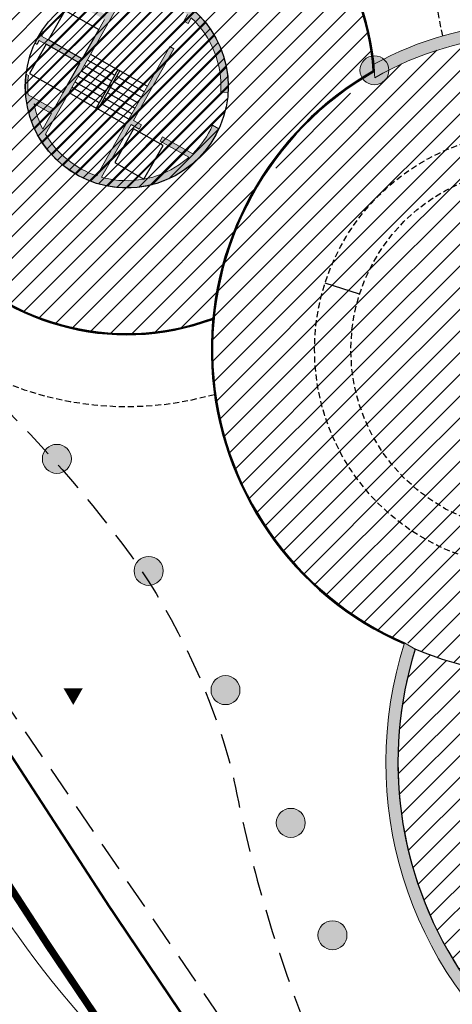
# Model space of a CAD drawing. Header units: millimetres. Extents: x -1402 to -179, y -280 to 6164.
# Tile 5 of 212: x -765 to -747, y 46 to 87. Entities that reach past the tile are written whole.
import ezdxf
from ezdxf.xclip import XClip

# ---------------------------------------------------------------- set-up
doc = ezdxf.new("R2010")
doc.units = ezdxf.units.MM
doc.header["$XCLIPFRAME"] = 0
for name, pattern in [('AJN-Limite', [1.25, 0.5, -0.25, 0, -0.25, 0, -0.25]), ('AJN-Projection', [0.375, 0.25, -0.125]), ('DASH', [0.35, 0.25, -0.1])]:
    doc.linetypes.add(name, pattern=pattern)
doc.layers.get('0').update_dxf_attribs({"linetype": 'CONTINUOUS'})
doc.layers.get('DEFPOINTS').update_dxf_attribs({"linetype": 'CONTINUOUS'})
for name, color, linetype, lineweight in [('AJN-2-POT 120', 2, 'CONTINUOUS', 20), ('AJN-2-SBT-C', 2, 'CONTINUOUS', 20), ('AJN-4-VIT-C', 130, 'CONTINUOUS', 30), ('AJN-5-ASC-C', 230, 'CONTINUOUS', 30), ('AJN-7-500-A', 10, 'CONTINUOUS', 18), ('AJN-9-CIRCULATION-CAR', 251, 'CONTINUOUS', 5), ('GEO-1-LIM-V', 10, 'AJN-Limite', 25)]:
    doc.layers.add(name, color=color, linetype=linetype, lineweight=lineweight)
for name, color, linetype, true_color in [('AJN-2-SBT-H', 7, 'CONTINUOUS', 0x6e6e6e), ('AJN-9-SRF-MARINHORIZON-HOUSING DUPLEX', 7, 'CONTINUOUS', 0x96cd7e), ('AJN-9-SRF-TOWER-CIRCULATION 100 %', 7, 'CONTINUOUS', 0xd100d1)]:
    doc.layers.add(name, color=color, linetype=linetype, true_color=true_color)
for name, color, linetype in [('AJN-2-SBT-P', 251, 'AJN-Projection'), ('AJN-7-PER-V', 8, 'CONTINUOUS'), ('AJN-8-250-PROGRAM', 7, 'CONTINUOUS')]:
    doc.layers.add(name, color=color, linetype=linetype)
pattern_1 = [(45, (0, 0), (-0.4490128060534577, 0.4490128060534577), [])]

# ---------------------------------------------------------------- blocks, each defined once
blk = doc.blocks.new('AJN-929-MASSE ROUTE')
at = {"layer": 'AJN-9-CIRCULATION-CAR', "flags": 128}
blk.add_lwpolyline([(-767.0312399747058, 51.09077764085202, 0.2086268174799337), (-737.13964302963, 30.55375438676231, 0.1111151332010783), (-724.7599081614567, 30.9338565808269, 0.06236497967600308), (-721.1179781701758, 32.49328258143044, -0.05065658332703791), (-714.6123179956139, 35.58830545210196, -0.1151144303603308), (-707.2244727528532, 36.05830992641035, 0.3931016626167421), (-688.906584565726, 46.96896778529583, -0.1247671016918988), (-680.6848367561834, 60.91293574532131, 0.2341868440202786), (-674.7718777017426, 78.70064792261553, 0.2085851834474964), (-677.2811327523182, 82.7894071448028, 0.292534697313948), (-686.9744748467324, 83.17643298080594), (-696.4693427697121, 77.62238192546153, 0.4142135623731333), (-698.6188792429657, 69.41388066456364), (-697.6090517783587, 67.68754104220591), (-707.9670895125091, 61.62857625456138), (-714.0260543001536, 71.98661398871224), (-686.1067436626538, 88.3180972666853, 0.348435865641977), (-680.7002831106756, 102.2178890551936), (-687.9810793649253, 125.787404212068, 0.4360457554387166), (-703.8257906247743, 133.4180203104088, 0.05576198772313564), (-780.9383095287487, 92.78327794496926, 0.4150788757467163), (-784.1069365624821, 76.08566140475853)], format="xyb", close=True, dxfattribs=at)
at = {"layer": 'DEFPOINTS', "linetype": 'AJN-Projection', "ltscale": 5, "flags": 128}
blk.add_lwpolyline([(-779.9783947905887, 78.90614768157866, -0.4150788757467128), (-778.1300290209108, 88.64642399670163, -0.05578296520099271), (-702.0010881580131, 128.7628660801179, -0.4365493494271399), (-692.7583399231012, 124.3116733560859), (-677.4898353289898, 74.8842154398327), (-642.3675682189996, 14.84132350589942, -0.3882910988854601), (-644.3505440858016, 5.604051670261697, 0.07866358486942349), (-653.2730586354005, -3.145209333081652, -0.2073139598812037), (-700.6859399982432, -30.5293639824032, -0.2784766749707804), (-707.2686071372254, -27.52422143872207)], format="xyb", close=True, dxfattribs=at)
blk = doc.blocks.new('1.20diam')
at = {"layer": 'AJN-2-SBT-H'}
h = blk.add_hatch(color=256, dxfattribs=at)
h.dxf.hatch_style = 1
edge = h.paths.add_edge_path()
edge.add_arc((0, 0), 0.6, 0, 360)
at = {"layer": 'AJN-2-POT 120', "linetype": 'Continuous'}
blk.add_circle((0, 0), 0.6, dxfattribs=at)

msp = doc.modelspace()

# ---------------------------------------------------------------- hatches: boundary and pattern name
at = {"layer": 'AJN-2-SBT-H'}
h = msp.add_hatch(color=256, dxfattribs=at)
h.dxf.hatch_style = 1
edge = h.paths.add_edge_path()
edge.add_line((-758.2199316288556, 86.6559738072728), (-758.3524638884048, 86.42065038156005))
edge.add_line((-758.3524638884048, 86.42065038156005), (-758.5267274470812, 86.51879421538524))
edge.add_line((-758.5267274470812, 86.51879421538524), (-758.3726564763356, 86.79236163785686))
edge.add_arc((-760.8931396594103, 83.81626276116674), 3.899999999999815, 49.73845629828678, 90.85479883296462)
edge.add_line((-760.95132181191, 87.71582874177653), (-764.2579938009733, 81.84452327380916))
edge.add_arc((-760.8931396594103, 83.81626276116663), 3.899999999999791, 210.3694782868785, 251.4858208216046)
edge.add_line((-762.1315430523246, 80.11810686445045), (-759.1155904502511, 85.47321286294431))
edge.add_line((-759.1155904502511, 85.47321286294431), (-758.941326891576, 85.37506902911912))
edge.add_line((-758.941326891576, 85.37506902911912), (-760.6112863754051, 82.40989973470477))
edge.add_line((-760.6112863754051, 82.40989973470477), (-760.2794302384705, 82.22300102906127))
edge.add_line((-760.2794302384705, 82.22300102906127), (-760.3775740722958, 82.04873747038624))
edge.add_line((-760.3775740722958, 82.04873747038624), (-760.7094302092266, 82.23563617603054))
edge.add_line((-760.7094302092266, 82.23563617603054), (-761.9357407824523, 80.05820702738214))
edge.add_arc((-760.893139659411, 83.81626276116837), 3.900000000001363, 254.4943368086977, 259.0846415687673)
edge.add_arc((-760.8931396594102, 83.81626276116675), 3.899999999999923, 259.0846415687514, 307.0672936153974)
edge.add_arc((-760.8931396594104, 83.81626276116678), 3.900000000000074, 307.0672936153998, 311.3421441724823)
edge.add_line((-758.3169787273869, 80.88822675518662), (-759.5062562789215, 81.5580183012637))
edge.add_line((-759.5062562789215, 81.5580183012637), (-759.4081124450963, 81.73228185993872))
edge.add_line((-759.4081124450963, 81.73228185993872), (-758.1631282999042, 81.03111680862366))
edge.add_arc((-760.8931396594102, 83.8162627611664), 3.899999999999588, 314.4272376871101, 335.6441762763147)
edge.add_line((-757.340232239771, 82.20789437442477), (-757.0778981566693, 82.06014993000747))
edge.add_arc((-760.8931396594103, 83.81626276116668), 4.199999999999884, 257.7227537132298, 335.28391536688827, ccw=False)
edge.add_arc((-760.8931396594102, 83.81626276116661), 4.199999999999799, 173.0367909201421, 257.7227537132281, ccw=False)
edge.add_line((-765.0621613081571, 84.32543708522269), (-764.9677052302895, 84.27224018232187))
edge.add_arc((-760.89313965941, 83.81626276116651), 4.099999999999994, 173.6146976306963, 184.8028558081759)
edge.add_line((-764.9787432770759, 83.4729799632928), (-763.9095346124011, 82.87081024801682))
edge.add_line((-763.9095346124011, 82.87081024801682), (-762.8330017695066, 84.78229502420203))
edge.add_line((-762.8330017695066, 84.78229502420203), (-764.5225847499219, 85.72338843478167))
edge.add_arc((-760.8931396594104, 83.81626276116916), 4.099999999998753, 152.2799012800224, 154.8386162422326)
edge.add_line((-764.6041062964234, 85.55945713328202), (-764.6914699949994, 85.60865966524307))
edge.add_arc((-760.8931396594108, 83.81626276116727), 4.199999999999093, 147.0244407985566, 154.7378094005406, ccw=False)
edge.add_line((-764.4165315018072, 86.10224393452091), (-764.3292244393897, 86.0530732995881))
edge.add_arc((-760.893139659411, 83.81626276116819), 4.099999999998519, 146.9368171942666, 149.4847080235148)
edge.add_line((-764.425263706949, 85.89811283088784), (-762.7346254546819, 84.9569713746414))
edge.add_line((-762.7346254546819, 84.9569713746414), (-761.8157278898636, 86.5885599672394))
edge.add_line((-761.8157278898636, 86.5885599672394), (-763.0663679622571, 87.29291039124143))
edge.add_arc((-760.8931396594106, 83.81626276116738), 4.099999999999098, 122.009217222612, 128.205614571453)
edge.add_line((-763.4289298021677, 87.0380275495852), (-763.5229870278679, 87.09099982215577))
edge.add_arc((-760.8931396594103, 83.81626276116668), 4.199999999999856, -3.373882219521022, 128.7669481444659, ccw=False)
edge.add_line((-756.7004192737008, 83.56908718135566), (-756.9998993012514, 83.58674257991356))
edge.add_arc((-760.893139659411, 83.81626276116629), 3.900000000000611, 356.6261177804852, 406.7299403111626)
edge = h.paths.add_edge_path(flags=16)
edge.add_line((-761.7175840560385, 86.76282352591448), (-762.6595217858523, 87.29331527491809))
edge.add_arc((-760.8931396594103, 83.81626276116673), 3.899999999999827, 94.31909028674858, 116.9310862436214, ccw=False)
edge.add_line((-761.1868524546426, 87.70518713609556), (-761.7175840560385, 86.76282352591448))
edge = h.paths.add_edge_path(flags=16)
edge.add_line((-764.7271255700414, 83.10173351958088), (-764.0076784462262, 82.69654668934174))
edge.add_line((-764.0076784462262, 82.69654668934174), (-764.3709902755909, 82.05145254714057))
edge.add_arc((-760.8931396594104, 83.81626276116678), 3.899999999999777, 190.5569424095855, 206.9051868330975, ccw=False)
h = msp.add_hatch(color=256, dxfattribs=at)
h.dxf.hatch_style = 1
h.paths.add_polyline_path([(-750.6590978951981, 84.73278562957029, -0.01353110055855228), (-750.6245034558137, 84.17783643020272, -0.2403589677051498), (-738.8226718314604, 84.7983162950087), (-738.7049848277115, 85.01970642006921), (-738.6029736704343, 85.24779873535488, 0.2358555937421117)])
h = msp.add_hatch(color=256, dxfattribs=at)
h.dxf.hatch_style = 1
edge = h.paths.add_edge_path()
edge.add_line((-718.1117194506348, 59.17368079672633), (-718.6009850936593, 59.0706316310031))
edge.add_arc((-733.9638433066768, 55.83490530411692), 15.69991520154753, -59.309516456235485, 11.893801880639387, ccw=False)
edge.add_line((-725.95060509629, 42.3339664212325), (-729.3432817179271, 47.5342036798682))
edge.add_arc((-733.9641050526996, 55.83484460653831), 9.500139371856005, 295.27179146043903, 299.10393052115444, ccw=False)
edge.add_line((-729.9083748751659, 47.24393657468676), (-729.7803010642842, 46.97264872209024))
edge.add_arc((-733.9641050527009, 55.83484460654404), 9.800139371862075, 295.2717914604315, 297.4669833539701)
edge.add_line((-729.4439142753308, 47.1394086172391), (-726.2103902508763, 42.18311776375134))
edge.add_arc((-733.9638433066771, 55.83490530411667), 15.69991520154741, 261.4619270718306, 299.59415615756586, ccw=False)
edge.add_line((-736.2947559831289, 40.30898557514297), (-735.4188511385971, 46.14327891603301))
edge.add_arc((-733.9641050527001, 55.83484460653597), 9.800139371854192, 261.4633877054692, 263.7615965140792)
edge.add_line((-735.0290438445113, 46.09273820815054), (-734.9964441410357, 46.39096171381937))
edge.add_arc((-733.9641050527, 55.83484460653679), 9.500139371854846, 258.1854662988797, 263.7615965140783, ccw=False)
edge.add_line((-735.9092048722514, 46.53596108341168), (-735.9707365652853, 46.2423391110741))
edge.add_arc((-733.9641050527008, 55.83484460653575), 9.800139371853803, 258.1848188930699, 259.7091868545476)
edge.add_line((-735.7148456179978, 46.1923532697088), (-736.5910056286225, 40.35636029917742))
edge.add_arc((-733.963843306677, 55.83490530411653), 15.69991520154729, 215.707598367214, 260.3670307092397, ccw=False)
edge.add_arc((-749.5160236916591, 61.06664500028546), 14.66548400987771, 281.0216784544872, 305.1863883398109)
edge.add_arc((-733.9641560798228, 55.83475666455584), 9.800039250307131, 223.5648629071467, 226.6283411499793)
edge.add_line((-740.6941177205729, 48.71096654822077), (-740.4881006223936, 48.92904053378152))
edge.add_arc((-738.6257243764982, 51.10849300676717), 2.866785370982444, 221.3045303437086, 229.4855929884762, ccw=False)
edge.add_line((-740.7792877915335, 49.21623959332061), (-742.1674885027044, 48.72297612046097))
edge.add_arc((-748.6306145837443, 58.71430804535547), 11.89952572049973, 278.3544755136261, 302.89775055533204, ccw=False)
edge.add_arc((-733.963843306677, 55.83490530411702), 15.69991520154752, 162.607902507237, 214.5058295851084, ccw=False)
edge.add_line((-748.9459829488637, 60.52775402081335), (-749.3871490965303, 60.79059809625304))
edge.add_arc((-733.963843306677, 55.83490530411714), 16.19991520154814, 162.187166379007, 371.8938018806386)
at = {"layer": 'AJN-8-250-PROGRAM', "true_color": 0xffbf7f}
h = msp.add_hatch(dxfattribs=at)
h.set_pattern_fill('ANSI31', color=31, scale=0.2)
h.set_pattern_definition([(45, (-3.183231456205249e-12, 2.273736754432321e-12), (-0.4490128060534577, 0.4490128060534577), [])])
h.paths.add_polyline_path([(-771.0799867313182, 84.6987432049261, 0.1175835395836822), (-770.3820049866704, 80.00679300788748, -0.5275663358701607), (-769.5644593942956, 79.44762048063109, -0.2716887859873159), (-769.8717334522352, 78.92387290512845, 0.372992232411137), (-757.3279468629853, 74.23294259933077, -0.2323014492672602), (-751.1557358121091, 84.17912943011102, -0.1348823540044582), (-751.2399705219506, 84.48570106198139, -0.3630558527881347), (-750.7460678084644, 85.07624603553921, 0.1244527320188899), (-752.5641340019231, 89.74739163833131, -0.9314588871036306), (-753.3143369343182, 90.68010820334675, 0.1119681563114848), (-757.0166288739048, 93.27793751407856, -0.9314588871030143), (-758.1489151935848, 93.66612860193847, 0.1175962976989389), (-762.8896457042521, 93.84445245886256, -0.9314588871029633), (-764.0478949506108, 93.54242048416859, 0.117596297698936), (-768.0978659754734, 91.07178091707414, -0.1947857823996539), (-767.9288179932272, 90.65431192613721, -0.6235409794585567), (-768.896404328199, 90.18009648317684, 0.1175962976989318), (-770.9070565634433, 85.88316702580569, -0.3522955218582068), (-770.4356059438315, 85.29709957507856, -0.4360681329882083)])
at = {"layer": 'AJN-8-250-PROGRAM', "true_color": 0xffff7f}
h = msp.add_hatch(dxfattribs=at)
h.set_pattern_fill('ANSI31', color=51, scale=0.2)
h.set_pattern_definition(pattern_1)
edge = h.paths.add_edge_path()
edge.add_arc((-744.1155042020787, 72.92203079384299), 7.499999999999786, 150.3256258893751, 370.3470776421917)
edge.add_line((-736.7374707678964, 74.26911009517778), (-731.3246341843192, 75.25738429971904))
edge.add_arc((-744.1155042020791, 72.92203079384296), 13.00231640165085, 10.34707764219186, 150.3256258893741)
edge.add_line((-755.4126061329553, 79.35908911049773), (-750.6319018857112, 76.63505667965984))
at = {"layer": 'AJN-8-250-PROGRAM', "true_color": 0x007fff}
h = msp.add_hatch(dxfattribs=at)
h.set_pattern_fill('ANSI31', color=150, scale=0.2)
h.set_pattern_definition([(45, (-2236.471011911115, 2.273736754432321e-12), (-0.4490128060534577, 0.4490128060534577), [])])
edge = h.paths.add_edge_path()
edge.add_arc((-733.9638433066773, 55.8349053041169), 15.69991520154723, 162.6079025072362, 212.8552173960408)
edge.add_arc((-758.202927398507, 96.05186625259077), 49.9715833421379, 282.7757010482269, 319.3797114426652)
edge.add_arc((-733.9638433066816, 55.83490530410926), 15.69991520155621, 29.30019509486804, 67.73426977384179)
edge.add_arc((-744.1155042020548, 72.92203079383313), 16.30231640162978, 303.1207526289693, 350.9729318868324, ccw=False)
edge.add_line((-735.2078313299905, 59.26850069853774), (-736.8887052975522, 61.75230732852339))
edge.add_arc((-744.0163470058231, 71.96110543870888), 12.45081664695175, 246.6760912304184, 304.92221276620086, ccw=False)
at = {"layer": 'AJN-9-SRF-MARINHORIZON-HOUSING DUPLEX'}
h = msp.add_hatch(dxfattribs=at)
h.set_pattern_fill('ANSI31', color=256, scale=0.2)
h.set_pattern_definition(pattern_1)
edge = h.paths.add_edge_path()
edge.add_arc((-744.1155042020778, 72.92203079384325), 7.500000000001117, -209.67437411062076, 10.347077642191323, ccw=False)
edge.add_line((-750.6319018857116, 76.63505667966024), (-755.6515407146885, 79.49523339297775))
edge.add_arc((-744.0211544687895, 72.98905479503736), 13.32652408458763, 150.7768234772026, 246.2557249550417)
edge.add_arc((-733.9638433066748, 55.83490530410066), 16.19991520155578, 161.3879380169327, 162.1871663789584, ccw=False)
edge.add_arc((-748.8000532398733, 61.023515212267), 0.5167926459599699, 182.0253113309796, 253.5979520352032)
edge.add_arc((-744.8833792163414, 69.26982299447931), 9.639943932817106, 245.0748213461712, 273.4481806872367)
edge.add_arc((-740.4143371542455, 45.50695520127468), 14.66548400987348, 102.11718403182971, 105.378649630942, ccw=False)
edge.add_line((-743.4927954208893, 59.84569698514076), (-741.840436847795, 60.12030042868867))
edge.add_arc((-744.1155042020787, 72.922030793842), 13.00231640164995, 280.0771452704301, 304.1949559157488)
edge.add_line((-736.8080650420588, 62.16742411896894), (-736.7457755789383, 62.07575059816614))
edge.add_line((-736.7457755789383, 62.07575059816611), (-734.9895053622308, 63.49633877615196))
edge.add_line((-734.9895053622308, 63.49633877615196), (-735.0711830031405, 63.58069866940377))
edge.add_arc((-744.1155042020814, 72.92203079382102), 13.0023164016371, 314.0744961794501, 315.3965882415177)
edge.add_line((-734.8580599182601, 63.79186337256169), (-734.7654461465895, 63.69620821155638))
edge.add_line((-734.7654461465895, 63.69620821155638), (-733.4053694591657, 65.31225671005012))
edge.add_line((-733.4053694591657, 65.31225671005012), (-733.5162432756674, 65.39103486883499))
edge.add_arc((-744.1155042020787, 72.92203079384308), 13.0023164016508, 324.6054121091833, 363.0359236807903)
edge.add_arc((-733.963843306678, 55.83490530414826), 17.99999999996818, 80.45760305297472, 80.94654080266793, ccw=False)
edge.add_line((-730.9798504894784, 73.5858429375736), (-731.101170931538, 75.12363535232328))
edge.add_arc((-733.9638433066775, 55.83490530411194), 19.50000000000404, 81.55825788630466, 82.16622685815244)
edge.add_line((-731.306002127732, 75.1529248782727), (-736.7374707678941, 74.26911009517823))
edge = h.paths.add_edge_path(flags=17)
edge.add_arc((-744.1155042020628, 72.92203079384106), 8.999999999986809, -29.674374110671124, 10.279341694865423, ccw=False)
edge.add_line((-736.2958269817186, 68.46639973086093), (-737.5991065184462, 69.20900490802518))
edge.add_arc((-744.1155042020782, 72.92203079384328), 7.499999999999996, 330.3256258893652, 359.9999999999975)
edge.add_line((-736.6155042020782, 72.92203079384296), (-735.2599592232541, 74.52805791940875))
at = {"layer": 'AJN-9-SRF-TOWER-CIRCULATION 100 %'}
h = msp.add_hatch(dxfattribs=at)
h.set_pattern_fill('ANSI31', color=256, scale=0.1)
h.set_pattern_definition([(45, (-2236.471011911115, 2.273736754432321e-12), (-0.2245064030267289, 0.2245064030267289), [])])
edge = h.paths.add_edge_path()
edge.add_arc((-760.8931396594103, 83.8162627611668), 4.19999999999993, 0, 360)
edge = h.paths.add_edge_path()
edge.add_line((-739.2700651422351, 78.64668976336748), (-738.6681176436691, 78.86200911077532))
edge.add_line((-738.6681176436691, 78.86200911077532), (-738.611733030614, 78.78816786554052))
edge.add_line((-738.611733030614, 78.78816786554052), (-738.5925344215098, 78.88904557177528))
edge.add_line((-738.5925344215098, 78.88904557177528), (-738.5733358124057, 78.98992327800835))
edge.add_line((-738.5733358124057, 78.98992327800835), (-738.5169511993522, 78.91608203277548))
edge.add_line((-738.5169511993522, 78.91608203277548), (-737.676179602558, 79.20972502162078))
edge.add_arc((-744.1155042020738, 72.92203079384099), 8.999999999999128, -29.674374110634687, 44.31740736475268, ccw=False)
edge.add_line((-736.2958269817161, 68.46639973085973), (-737.5991065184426, 69.20900490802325))
edge.add_arc((-744.1155042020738, 72.92203079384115), 7.499999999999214, 330.3256258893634, 409.7549122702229)
edge = h.paths.add_edge_path()
edge.add_line((-720.2511278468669, 70.39380068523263), (-722.8151696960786, 67.58838688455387))
edge.add_arc((-733.9641050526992, 55.8348446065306), 16.20013937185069, 46.51221109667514, 68.17875612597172)
edge.add_arc((-744.1155042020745, 72.9220307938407), 16.30231640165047, 303.14052268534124, 352.78371812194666, ccw=False)
edge.add_line((-735.2031206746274, 59.27157512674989), (-736.889502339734, 61.75348036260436))
edge.add_line((-736.889502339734, 61.75348036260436), (-737.0524664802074, 62.00535868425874))
edge.add_arc((-744.1155042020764, 72.92203079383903), 13.00231640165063, 302.9026854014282, 372.2047846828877)
edge.add_arc((-733.963843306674, 55.83490530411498), 19.99999999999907, 46.71437237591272, 82.65526490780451, ccw=False)

# ---------------------------------------------------------------- linework, layer by layer
at = {"layer": 'AJN-2-SBT-C'}
for points in [[(-760.95132181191, 87.71582874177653), (-764.2579938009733, 81.84452327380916, 0.18135374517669), (-762.1315430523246, 80.11810686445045), (-759.1155904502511, 85.47321286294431), (-759.1155904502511, 85.47321286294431), (-759.1155904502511, 85.47321286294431), (-758.941326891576, 85.37506902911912), (-760.6112863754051, 82.40989973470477), (-760.2794302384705, 82.22300102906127), (-760.3775740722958, 82.04873747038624), (-760.7094302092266, 82.23563617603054), (-761.9357407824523, 80.05820702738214, 0.02003166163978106), (-761.6316384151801, 79.98682160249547, 0.2124774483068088), (-758.5424045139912, 80.70434305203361, 0.01865471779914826), (-758.3169787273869, 80.88822675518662), (-759.5062562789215, 81.5580183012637), (-759.4081124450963, 81.73228185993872), (-758.1631282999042, 81.03111680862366, 0.09284174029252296), (-757.340232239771, 82.20789437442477), (-757.0778981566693, 82.06014993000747, -0.3519651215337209), (-761.7862375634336, 79.71231635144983, -0.3873021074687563), (-765.0621613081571, 84.32543708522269), (-764.9677052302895, 84.27224018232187, 0.04885636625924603), (-764.9787432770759, 83.4729799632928), (-763.9095346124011, 82.87081024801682), (-762.8330017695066, 84.78229502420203), (-764.5225847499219, 85.72338843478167, 0.01116496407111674), (-764.6041062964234, 85.55945713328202), (-764.6914699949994, 85.60865966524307, -0.03366863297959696), (-764.4165315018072, 86.10224393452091), (-764.3292244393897, 86.0530732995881, 0.01111772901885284), (-764.425263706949, 85.89811283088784), (-762.7346254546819, 84.9569713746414), (-761.8157278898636, 86.5885599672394)], [(-763.5229870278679, 87.09099982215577, -0.6502815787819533), (-756.7004192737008, 83.56908718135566), (-756.9998993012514, 83.58674257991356, 0.22216998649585), (-758.2199316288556, 86.6559738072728), (-758.3524638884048, 86.42065038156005), (-758.5267274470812, 86.51879421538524), (-758.3726564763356, 86.79236163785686, 0.1813537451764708)], [(-746.9016497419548, 46.94105900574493, -0.2303991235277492), (-748.9459829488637, 60.52775402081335, 0.02190529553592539), (-748.9459829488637, 60.52775402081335), (-748.9459829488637, 60.52775402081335), (-748.9459829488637, 60.52775402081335), (-748.9459829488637, 60.52775402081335), (-749.3871490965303, 60.79059809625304, 1.299777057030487), (-718.1117194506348, 59.17368079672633)]]:
    msp.add_lwpolyline(points, format="xyb", dxfattribs=at)
at = {"layer": 'AJN-2-SBT-C', "linetype": 'Continuous', "flags": 128}
msp.add_lwpolyline([(-764.7271255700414, 83.10173351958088), (-764.0076784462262, 82.69654668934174), (-764.3709902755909, 82.05145254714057, -0.07145390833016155)], format="xyb", close=True, dxfattribs=at)
at = {"layer": 'AJN-2-SBT-C'}
for centre, radius, start, end in [((-744.1155042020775, 72.92203079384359), 13.50231640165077, 65.90407462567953, 118.9880693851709), ((-744.1155042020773, 72.92203079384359), 13.00231640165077, 65.90407462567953, 120.0399055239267), ((-760.8931396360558, 83.81626276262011), 10.27499997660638, 2.016634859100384, 5.117545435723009)]:
    msp.add_arc(centre, radius, start, end, dxfattribs=at)
at = {"layer": 'AJN-2-SBT-P', "ltscale": 5, "flags": 128}
msp.add_lwpolyline([(-767.6830869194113, 72.14807454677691, -0.05121987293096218), (-760.7108442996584, 64.39073316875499, -0.08997890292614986), (-756.5121108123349, 55.40454835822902, 0.02060412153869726), (-755.4064137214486, 50.67573479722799, 0.06468475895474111), (-749.490318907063, 36.68623076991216, 0.03286619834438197), (-732.1687331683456, 9.756508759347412, 0.002338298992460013), (-729.3480626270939, 6.256450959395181, 0.01445521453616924), (-711.1978379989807, -14.77868155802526, 0.08916851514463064), (-704.9170514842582, -19.57433411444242, 0.3184438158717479), (-696.5850652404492, -18.38032387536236, 0.07982005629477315), (-692.9450630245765, -13.61766296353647, -0.007477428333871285), (-687.9677464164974, -4.682312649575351, -0.04115969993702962), (-685.263491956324, -0.77543576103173, -0.02993334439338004), (-663.9580859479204, 22.20565618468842, 0.1132434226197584), (-647.8496234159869, 44.99356725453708, -0.01578281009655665), (-646.0592934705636, 49.3675588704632, -0.02498436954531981), (-643.8799997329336, 53.56133554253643, 0.3128781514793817), (-612.4261998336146, 40.13973376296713, 0.06210957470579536), (-579.2684073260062, 51.39352803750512, -0.07904304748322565), (-540.4176712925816, 63.32816539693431, -0.00945298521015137), (-526.7406037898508, 64.46210249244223, 0.4573830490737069), (-521.7931540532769, 70.18511086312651), (-524.0339273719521, 85.51842347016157), (-524.8218382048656, 90.90999208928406, 0.03842573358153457), (-525.3285562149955, 93.15567853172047), (-534.454351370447, 122.7893367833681, 0.2247122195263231), (-541.5702899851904, 130.5697875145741, -0.2328075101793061), (-548.5503743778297, 138.4415270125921, 0.1068267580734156), (-556.3714938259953, 155.4539288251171), (-560.7691083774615, 155.4539288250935, 0.1422323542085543), (-768.0204055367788, 95.28094702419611)], format="xyb", dxfattribs=at)
at = {"layer": 'AJN-2-SBT-P'}
for radius in [9.000000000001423, 7.500000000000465]:
    msp.add_circle((-744.1155042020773, 72.92203079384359), radius, dxfattribs=at)
msp.add_arc((-760.8931396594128, 83.8162627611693), 13.25, 9.088446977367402, 285.8987602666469, dxfattribs=at)
at = {"layer": 'AJN-4-VIT-C'}
for centre, radius, start, end in [((-760.8931396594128, 83.8162627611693), 10.275, 3.425634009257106, 290.2706175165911), ((-760.8931396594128, 83.8162627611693), 10.25, 3.668143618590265, 290.3380628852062), ((-760.8931396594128, 83.8162627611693), 10.225, 3.599967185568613, 290.4062393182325), ((-744.1155042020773, 72.92203079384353), 13.27731640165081, 119.4326066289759, 246.5346947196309), ((-744.1155042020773, 72.92203079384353), 13.25231640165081, 119.4848096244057, 246.5237427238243), ((-744.1155042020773, 72.92203079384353), 13.22731640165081, 119.537595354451, 246.5129187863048)]:
    msp.add_arc(centre, radius, start, end, dxfattribs=at)
at = {"layer": 'AJN-5-ASC-C'}
for points in [[(-764.1287339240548, 85.74212204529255), (-763.44172708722, 86.9619669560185), (-762.0476186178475, 86.17681628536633), (-762.7346254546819, 84.95697137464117), (-764.1287339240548, 85.74212204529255)], [(-763.5200086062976, 83.5624501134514), (-762.8330017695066, 84.78229502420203), (-764.2308124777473, 85.5608720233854), (-764.9141170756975, 84.34760078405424), (-763.5200086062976, 83.5624501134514)], [(-759.3870391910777, 81.37610750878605), (-760.6068841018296, 82.06311434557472), (-761.3920347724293, 80.66900587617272), (-760.1801349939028, 79.9864736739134), (-759.3870391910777, 81.37610750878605)]]:
    msp.add_lwpolyline(points, dxfattribs=at)
at = {"layer": 'AJN-7-500-A', "flags": 128}
msp.add_lwpolyline([(-762.7117738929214, 58.9133316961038, 0, 0.8, 0), (-763.3097954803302, 58.56351720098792, 0, 0, 0)], format="xyseb", dxfattribs=at)
at = {"layer": 'AJN-7-PER-V'}
for p, q in [((-762.5256793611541, 84.92040962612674), (-761.3929662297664, 84.2824747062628)), ((-762.3980923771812, 85.14695225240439), (-761.2653792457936, 84.5090173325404)), ((-762.7808533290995, 84.46732437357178), (-761.6481401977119, 83.82938945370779)), ((-762.6532663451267, 84.69386699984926), (-761.5205532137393, 84.05593207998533)), ((-760.0455343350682, 83.82201049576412), (-761.178247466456, 84.45994541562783)), ((-763.0360272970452, 84.01423912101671), (-761.9033141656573, 83.37630420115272)), ((-762.9084403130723, 84.24078174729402), (-761.7757271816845, 83.60284682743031)), ((-760.3007083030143, 83.36892524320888), (-761.4334214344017, 84.0068601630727)), ((-760.1731213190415, 83.59546786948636), (-761.3058344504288, 84.23340278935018)), ((-763.2912012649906, 83.56115386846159), (-762.158488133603, 82.92321894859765)), ((-763.163614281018, 83.78769649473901), (-762.0309011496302, 83.14976157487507)), ((-760.5558822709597, 82.91583999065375), (-761.6885954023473, 83.55377491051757)), ((-760.4282952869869, 83.14238261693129), (-761.5610084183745, 83.78031753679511)), ((-760.6834692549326, 82.6892973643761), (-761.81618238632, 83.32723228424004)), ((-760.938643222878, 82.23621211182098), (-762.0713563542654, 82.87414703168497)), ((-760.8110562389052, 82.46275473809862), (-761.9437693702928, 83.10068965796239))]:
    msp.add_line(p, q, dxfattribs=at)
msp.add_lwpolyline([(-762.0713563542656, 82.8741470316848), (-761.178247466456, 84.45994541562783), (-761.2653792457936, 84.5090173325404), (-762.158488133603, 82.9232189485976)], close=True, dxfattribs=at)
msp.add_lwpolyline([(-751.2551213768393, 75.21895626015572), (-752.6830448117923, 75.67834135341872)], dxfattribs=at)
at = {"layer": 'AJN-8-250-PROGRAM', "color": 150, "true_color": 0x007fff}
msp.add_lwpolyline([(-748.9459829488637, 60.52775402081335, 0.222827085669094), (-747.1524653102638, 47.31741817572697, 0.1610871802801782), (-720.2724558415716, 63.51821491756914), (-720.2724558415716, 63.51821491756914, 0.1692902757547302), (-728.0151029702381, 70.36418008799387, -0.2118825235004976), (-735.2078313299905, 59.26850069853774), (-736.8887052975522, 61.75230732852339, -0.2597636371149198)], format="xyb", close=True, dxfattribs=at)
at = {"layer": 'AJN-9-SRF-TOWER-CIRCULATION 100 %'}
msp.add_circle((-760.8931396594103, 83.8162627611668), 4.19999999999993, dxfattribs=at)
msp.add_circle((-760.8931396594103, 83.8162627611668), 4.19999999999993, dxfattribs=at)
at = {"layer": 'GEO-1-LIM-V', "linetype": 'Continuous', "ltscale": 25, "const_width": 0.3}
msp.add_lwpolyline([(-754.3353266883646, 112.7971738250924), (-765.3208293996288, 106.4166192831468), (-773.8793028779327, 101.0569524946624), (-783.4769755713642, 94.00988258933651), (-785.9053023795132, 87.35804987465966), (-785.5772190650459, 82.98264558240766), (-779.6016890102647, 72.22400507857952), (-774.4032194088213, 64.11329465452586), (-770.9598076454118, 58.74502018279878), (-764.1540881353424, 48.27272029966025), (-759.7065812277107, 41.67397472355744), (-756.4502605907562, 36.81214545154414), (-753.1055995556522, 31.76998171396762), (-747.5052165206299, 23.46228968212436), (-742.4073957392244, 15.35717912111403), (-739.5699916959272, 12.22993000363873), (-737.2850765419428, 9.277008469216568), (-736.7488876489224, 7.599514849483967)], dxfattribs=at)
at = {"layer": 'GEO-1-LIM-V', "linetype": 'DASH', "ltscale": 5, "const_width": 0.1}
msp.add_lwpolyline([(-752.8665568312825, 110.1809469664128), (-763.7708983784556, 103.8475321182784), (-772.1931078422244, 98.57319943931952), (-780.9700504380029, 92.12874878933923), (-782.8653168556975, 86.93711020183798), (-782.634856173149, 83.86362668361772), (-777.0249525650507, 73.76327815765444), (-771.8774824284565, 65.73213766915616), (-768.4394673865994, 60.37227702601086), (-761.6523232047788, 49.92855992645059), (-757.2164363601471, 43.34705498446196), (-753.9539700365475, 38.4760499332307), (-750.6117924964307, 33.43763012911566), (-744.9910743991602, 25.09977276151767), (-740.008370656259, 17.17768870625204), (-737.269254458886, 14.15876768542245), (-734.5886088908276, 10.69442196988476), (-734.0208667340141, 8.918212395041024), (-725.6600770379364, -3.537333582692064)], dxfattribs=at)

# ---------------------------------------------------------------- block references
ref = msp.add_blockref('AJN-929-MASSE ROUTE', (0, 0))
XClip(ref).set_block_clipping_path([(-829.7536975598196, -279.5458324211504), (-250.3914975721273, 214.8546593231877)])
at = {"layer": 'AJN-2-POT 120', "linetype": 'Continuous'}
for p, rotation in [((-750.6399705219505, 84.48570106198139), 223.7474007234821), ((-763.7871172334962, 68.40432385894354), 321.8181818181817), ((-759.9862989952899, 63.76611101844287), 321.8181818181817), ((-756.8043316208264, 58.83116557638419), 321.8181818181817), ((-754.1013748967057, 53.33881056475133), 321.8181818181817), ((-752.3750551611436, 48.6874461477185), 116.3284188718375)]:
    msp.add_blockref('1.20diam', p, dxfattribs=dict(at, rotation=rotation))

doc.saveas('drawing.dxf')
